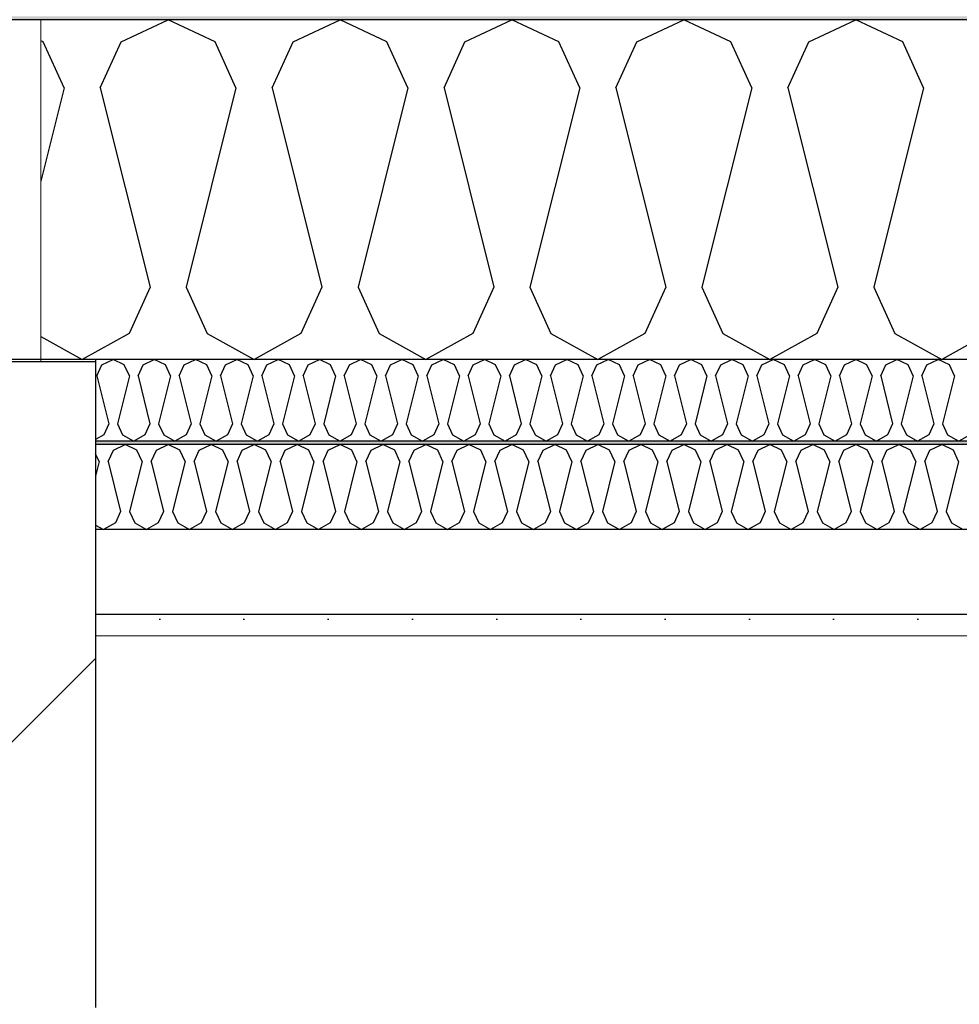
# Model space of a CAD drawing. Header units: millimetres. Extents: x -8544 to 51179, y -2070 to 23603.
# Tile 35 of 174: x -2333 to -1775, y 9471 to 10055. Entities that reach past the tile are written whole.
import ezdxf

# ---------------------------------------------------------------- set-up
doc = ezdxf.new("R2010")
doc.units = ezdxf.units.MM
doc.header["$LTSCALE"] = 0.5
doc.header["$MEASUREMENT"] = 0
doc.linetypes.add('PLINE', pattern=[0])
for name, color, linetype in [('223- Bjelker', 7, 'Continuous'), ('223- Bjelker (Skravur)', 7, 'Continuous'), ('232- Ikke-bærende yttervegger (Skravur)(Nye konstruksjoner)', 7, 'Continuous'), ('256- Faste himlinger og overflatebehandling (Skravur)(Nye konstruksjoner)', 7, 'Continuous'), ('256- Faste himlinger og overflatebehandling(Nye konstruksjoner)', 7, 'Continuous'), ('261- Primærkonstruksjon (tak)', 7, 'Continuous'), ('261- Primærkonstruksjon (tak) (Skravur)', 7, 'Continuous'), ('262- Taktekking (Skravur)(Nye konstruksjoner)', 7, 'Continuous')]:
    doc.layers.add(name, color=color, linetype=linetype)
doc.layers.add('236- Innvendig kledning og overflate(Nye konstruksjoner)', color=7, linetype='Continuous', lineweight=0)

# ---------------------------------------------------------------- blocks, each defined once
blk = doc.blocks.new('*X7')
at = {"layer": '261- Primærkonstruksjon (tak) (Skravur)', "linetype": 'PLINE'}
for p, q in [((-2272.86, 10042.09), (-2244.99, 10055.27)), ((-2217.12, 10042.09), (-2244.99, 10055.27)), ((-2170.81, 10042.09), (-2142.94, 10055.27)), ((-2115.08, 10042.09), (-2142.94, 10055.27)), ((-2068.77, 10042.09), (-2040.9, 10055.27)), ((-2013.03, 10042.09), (-2040.9, 10055.27)), ((-1966.72, 10042.09), (-1938.85, 10055.27)), ((-1910.99, 10042.09), (-1938.85, 10055.27)), ((-1864.68, 10042.09), (-1836.81, 10055.27)), ((-1808.94, 10042.09), (-1836.81, 10055.27)), ((-2319.17, 10042.09), (-2320.57, 10042.75)), ((-2306.73, 10014.76), (-2319.17, 10042.09)), ((-2285.29, 10014.76), (-2272.86, 10042.09)), ((-2204.69, 10014.76), (-2217.12, 10042.09)), ((-2183.25, 10014.76), (-2170.81, 10042.09)), ((-2102.64, 10014.76), (-2115.08, 10042.09)), ((-2081.2, 10014.76), (-2068.77, 10042.09)), ((-2000.6, 10014.76), (-2013.03, 10042.09)), ((-1979.16, 10014.76), (-1966.72, 10042.09)), ((-1898.55, 10014.76), (-1910.99, 10042.09)), ((-1877.11, 10014.76), (-1864.68, 10042.09)), ((-1796.51, 10014.76), (-1808.94, 10042.09)), ((-2306.73, 10014.76), (-2320.57, 9959.4)), ((-2285.29, 10014.76), (-2255.71, 9896.43)), ((-2204.69, 10014.76), (-2234.27, 9896.43)), ((-2183.25, 10014.76), (-2153.66, 9896.43)), ((-2102.64, 10014.76), (-2132.22, 9896.43)), ((-2081.2, 10014.76), (-2051.62, 9896.43)), ((-2000.6, 10014.76), (-2030.18, 9896.43)), ((-1979.16, 10014.76), (-1949.57, 9896.43)), ((-1898.55, 10014.76), (-1928.13, 9896.43)), ((-1877.11, 10014.76), (-1847.53, 9896.43)), ((-1796.51, 10014.76), (-1826.09, 9896.43)), ((-2255.71, 9896.43), (-2268.14, 9869.1)), ((-2234.27, 9896.43), (-2221.83, 9869.1)), ((-2153.66, 9896.43), (-2166.1, 9869.1)), ((-2132.22, 9896.43), (-2119.79, 9869.1)), ((-2051.62, 9896.43), (-2064.05, 9869.1)), ((-2030.18, 9896.43), (-2017.74, 9869.1)), ((-1949.57, 9896.43), (-1962.01, 9869.1)), ((-1928.13, 9896.43), (-1915.7, 9869.1)), ((-1847.53, 9896.43), (-1859.96, 9869.1)), ((-1826.09, 9896.43), (-1813.65, 9869.1)), ((-2320.57, 9867.26), (-2296.01, 9853.55)), ((-2268.14, 9869.1), (-2296.01, 9853.55)), ((-2221.83, 9869.1), (-2193.97, 9853.55)), ((-2166.1, 9869.1), (-2193.97, 9853.55)), ((-2119.79, 9869.1), (-2091.92, 9853.55)), ((-2064.05, 9869.1), (-2091.92, 9853.55)), ((-2017.74, 9869.1), (-1989.88, 9853.55)), ((-1962.01, 9869.1), (-1989.88, 9853.55)), ((-1915.7, 9869.1), (-1887.83, 9853.55)), ((-1859.96, 9869.1), (-1887.83, 9853.55)), ((-1813.65, 9869.1), (-1785.79, 9853.55)), ((-1757.92, 9869.1), (-1785.79, 9853.55))]:
    blk.add_line(p, q, dxfattribs=at)
blk = doc.blocks.new('*X59')
at = {"layer": '256- Faste himlinger og overflatebehandling (Skravur)(Nye konstruksjoner)', "linetype": 'PLINE'}
for p, q in [((-2284.33, 9850.38), (-2277.64, 9853.55)), ((-2270.96, 9850.38), (-2277.64, 9853.55)), ((-2259.84, 9850.38), (-2253.15, 9853.55)), ((-2246.46, 9850.38), (-2253.15, 9853.55)), ((-2235.35, 9850.38), (-2228.66, 9853.55)), ((-2221.97, 9850.38), (-2228.66, 9853.55)), ((-2210.86, 9850.38), (-2204.17, 9853.55)), ((-2197.48, 9850.38), (-2204.17, 9853.55)), ((-2186.37, 9850.38), (-2179.68, 9853.55)), ((-2172.99, 9850.38), (-2179.68, 9853.55)), ((-2161.88, 9850.38), (-2155.19, 9853.55)), ((-2148.5, 9850.38), (-2155.19, 9853.55)), ((-2137.39, 9850.38), (-2130.7, 9853.55)), ((-2124.01, 9850.38), (-2130.7, 9853.55)), ((-2112.9, 9850.38), (-2106.21, 9853.55)), ((-2099.52, 9850.38), (-2106.21, 9853.55)), ((-2088.41, 9850.38), (-2081.72, 9853.55)), ((-2075.03, 9850.38), (-2081.72, 9853.55)), ((-2063.91, 9850.38), (-2057.23, 9853.55)), ((-2050.54, 9850.38), (-2057.23, 9853.55)), ((-2039.42, 9850.38), (-2032.74, 9853.55)), ((-2026.05, 9850.38), (-2032.74, 9853.55)), ((-2014.93, 9850.38), (-2008.25, 9853.55)), ((-2001.56, 9850.38), (-2008.25, 9853.55)), ((-1990.44, 9850.38), (-1983.75, 9853.55)), ((-1977.07, 9850.38), (-1983.75, 9853.55)), ((-1965.95, 9850.38), (-1959.26, 9853.55)), ((-1952.58, 9850.38), (-1959.26, 9853.55)), ((-1941.46, 9850.38), (-1934.77, 9853.55)), ((-1928.08, 9850.38), (-1934.77, 9853.55)), ((-1916.97, 9850.38), (-1910.28, 9853.55)), ((-1903.59, 9850.38), (-1910.28, 9853.55)), ((-1892.48, 9850.38), (-1885.79, 9853.55)), ((-1879.1, 9850.38), (-1885.79, 9853.55)), ((-1867.99, 9850.38), (-1861.3, 9853.55)), ((-1854.61, 9850.38), (-1861.3, 9853.55)), ((-1843.5, 9850.38), (-1836.81, 9853.55)), ((-1830.12, 9850.38), (-1836.81, 9853.55)), ((-1819.01, 9850.38), (-1812.32, 9853.55)), ((-1805.63, 9850.38), (-1812.32, 9853.55)), ((-1794.52, 9850.38), (-1787.83, 9853.55)), ((-1781.14, 9850.38), (-1787.83, 9853.55)), ((-2287.32, 9843.83), (-2284.33, 9850.38)), ((-2267.97, 9843.83), (-2270.96, 9850.38)), ((-2262.83, 9843.83), (-2259.84, 9850.38)), ((-2243.48, 9843.83), (-2246.46, 9850.38)), ((-2238.33, 9843.83), (-2235.35, 9850.38)), ((-2218.99, 9843.83), (-2221.97, 9850.38)), ((-2213.84, 9843.83), (-2210.86, 9850.38)), ((-2194.5, 9843.83), (-2197.48, 9850.38)), ((-2189.35, 9843.83), (-2186.37, 9850.38)), ((-2170.01, 9843.83), (-2172.99, 9850.38)), ((-2164.86, 9843.83), (-2161.88, 9850.38)), ((-2145.52, 9843.83), (-2148.5, 9850.38)), ((-2140.37, 9843.83), (-2137.39, 9850.38)), ((-2121.03, 9843.83), (-2124.01, 9850.38)), ((-2115.88, 9843.83), (-2112.9, 9850.38)), ((-2096.54, 9843.83), (-2099.52, 9850.38)), ((-2091.39, 9843.83), (-2088.41, 9850.38)), ((-2072.04, 9843.83), (-2075.03, 9850.38)), ((-2066.9, 9843.83), (-2063.91, 9850.38)), ((-2047.55, 9843.83), (-2050.54, 9850.38)), ((-2042.41, 9843.83), (-2039.42, 9850.38)), ((-2023.06, 9843.83), (-2026.05, 9850.38)), ((-2017.92, 9843.83), (-2014.93, 9850.38)), ((-1998.57, 9843.83), (-2001.56, 9850.38)), ((-1993.43, 9843.83), (-1990.44, 9850.38)), ((-1974.08, 9843.83), (-1977.07, 9850.38)), ((-1968.94, 9843.83), (-1965.95, 9850.38)), ((-1949.59, 9843.83), (-1952.58, 9850.38)), ((-1944.45, 9843.83), (-1941.46, 9850.38)), ((-1925.1, 9843.83), (-1928.08, 9850.38)), ((-1919.95, 9843.83), (-1916.97, 9850.38)), ((-1900.61, 9843.83), (-1903.59, 9850.38)), ((-1895.46, 9843.83), (-1892.48, 9850.38)), ((-1876.12, 9843.83), (-1879.1, 9850.38)), ((-1870.97, 9843.83), (-1867.99, 9850.38)), ((-1851.63, 9843.83), (-1854.61, 9850.38)), ((-1846.48, 9843.83), (-1843.5, 9850.38)), ((-1827.14, 9843.83), (-1830.12, 9850.38)), ((-1821.99, 9843.83), (-1819.01, 9850.38)), ((-1802.65, 9843.83), (-1805.63, 9850.38)), ((-1797.5, 9843.83), (-1794.52, 9850.38)), ((-1778.16, 9843.83), (-1781.14, 9850.38)), ((-2287.32, 9843.83), (-2280.22, 9815.43)), ((-2267.97, 9843.83), (-2275.07, 9815.43)), ((-2262.83, 9843.83), (-2255.73, 9815.43)), ((-2243.48, 9843.83), (-2250.58, 9815.43)), ((-2238.33, 9843.83), (-2231.24, 9815.43)), ((-2218.99, 9843.83), (-2226.09, 9815.43)), ((-2213.84, 9843.83), (-2206.74, 9815.43)), ((-2194.5, 9843.83), (-2201.6, 9815.43)), ((-2189.35, 9843.83), (-2182.25, 9815.43)), ((-2170.01, 9843.83), (-2177.11, 9815.43)), ((-2164.86, 9843.83), (-2157.76, 9815.43)), ((-2145.52, 9843.83), (-2152.62, 9815.43)), ((-2140.37, 9843.83), (-2133.27, 9815.43)), ((-2121.03, 9843.83), (-2128.13, 9815.43)), ((-2115.88, 9843.83), (-2108.78, 9815.43)), ((-2096.54, 9843.83), (-2103.64, 9815.43)), ((-2091.39, 9843.83), (-2084.29, 9815.43)), ((-2072.04, 9843.83), (-2079.14, 9815.43)), ((-2066.9, 9843.83), (-2059.8, 9815.43)), ((-2047.55, 9843.83), (-2054.65, 9815.43)), ((-2042.41, 9843.83), (-2035.31, 9815.43)), ((-2023.06, 9843.83), (-2030.16, 9815.43)), ((-2017.92, 9843.83), (-2010.82, 9815.43)), ((-1998.57, 9843.83), (-2005.67, 9815.43)), ((-1993.43, 9843.83), (-1986.33, 9815.43)), ((-1974.08, 9843.83), (-1981.18, 9815.43)), ((-1968.94, 9843.83), (-1961.84, 9815.43)), ((-1949.59, 9843.83), (-1956.69, 9815.43)), ((-1944.45, 9843.83), (-1937.35, 9815.43)), ((-1925.1, 9843.83), (-1932.2, 9815.43)), ((-1919.95, 9843.83), (-1912.85, 9815.43)), ((-1900.61, 9843.83), (-1907.71, 9815.43)), ((-1895.46, 9843.83), (-1888.36, 9815.43)), ((-1876.12, 9843.83), (-1883.22, 9815.43)), ((-1870.97, 9843.83), (-1863.87, 9815.43)), ((-1851.63, 9843.83), (-1858.73, 9815.43)), ((-1846.48, 9843.83), (-1839.38, 9815.43)), ((-1827.14, 9843.83), (-1834.24, 9815.43)), ((-1821.99, 9843.83), (-1814.89, 9815.43)), ((-1802.65, 9843.83), (-1809.75, 9815.43)), ((-1797.5, 9843.83), (-1790.4, 9815.43)), ((-1778.16, 9843.83), (-1785.26, 9815.43)), ((-2280.22, 9815.43), (-2283.2, 9808.87)), ((-2275.07, 9815.43), (-2272.09, 9808.87)), ((-2255.73, 9815.43), (-2258.71, 9808.87)), ((-2250.58, 9815.43), (-2247.6, 9808.87)), ((-2231.24, 9815.43), (-2234.22, 9808.87)), ((-2226.09, 9815.43), (-2223.11, 9808.87)), ((-2206.74, 9815.43), (-2209.73, 9808.87)), ((-2201.6, 9815.43), (-2198.61, 9808.87)), ((-2182.25, 9815.43), (-2185.24, 9808.87)), ((-2177.11, 9815.43), (-2174.12, 9808.87)), ((-2157.76, 9815.43), (-2160.75, 9808.87)), ((-2152.62, 9815.43), (-2149.63, 9808.87)), ((-2133.27, 9815.43), (-2136.26, 9808.87)), ((-2128.13, 9815.43), (-2125.14, 9808.87)), ((-2108.78, 9815.43), (-2111.77, 9808.87)), ((-2103.64, 9815.43), (-2100.65, 9808.87)), ((-2084.29, 9815.43), (-2087.27, 9808.87)), ((-2079.14, 9815.43), (-2076.16, 9808.87)), ((-2059.8, 9815.43), (-2062.78, 9808.87)), ((-2054.65, 9815.43), (-2051.67, 9808.87)), ((-2035.31, 9815.43), (-2038.29, 9808.87)), ((-2030.16, 9815.43), (-2027.18, 9808.87)), ((-2010.82, 9815.43), (-2013.8, 9808.87)), ((-2005.67, 9815.43), (-2002.69, 9808.87)), ((-1986.33, 9815.43), (-1989.31, 9808.87)), ((-1981.18, 9815.43), (-1978.2, 9808.87)), ((-1961.84, 9815.43), (-1964.82, 9808.87)), ((-1956.69, 9815.43), (-1953.71, 9808.87)), ((-1937.35, 9815.43), (-1940.33, 9808.87)), ((-1932.2, 9815.43), (-1929.22, 9808.87)), ((-1912.85, 9815.43), (-1915.84, 9808.87)), ((-1907.71, 9815.43), (-1904.72, 9808.87)), ((-1888.36, 9815.43), (-1891.35, 9808.87)), ((-1883.22, 9815.43), (-1880.23, 9808.87)), ((-1863.87, 9815.43), (-1866.86, 9808.87)), ((-1858.73, 9815.43), (-1855.74, 9808.87)), ((-1839.38, 9815.43), (-1842.37, 9808.87)), ((-1834.24, 9815.43), (-1831.25, 9808.87)), ((-1814.89, 9815.43), (-1817.88, 9808.87)), ((-1809.75, 9815.43), (-1806.76, 9808.87)), ((-1790.4, 9815.43), (-1793.39, 9808.87)), ((-1785.26, 9815.43), (-1782.27, 9808.87)), ((-2283.2, 9808.87), (-2288.07, 9806.15)), ((-2272.09, 9808.87), (-2265.4, 9805.13)), ((-2258.71, 9808.87), (-2265.4, 9805.13)), ((-2247.6, 9808.87), (-2240.91, 9805.13)), ((-2234.22, 9808.87), (-2240.91, 9805.13)), ((-2223.11, 9808.87), (-2216.42, 9805.13)), ((-2209.73, 9808.87), (-2216.42, 9805.13)), ((-2198.61, 9808.87), (-2191.93, 9805.13)), ((-2185.24, 9808.87), (-2191.93, 9805.13)), ((-2174.12, 9808.87), (-2167.44, 9805.13)), ((-2160.75, 9808.87), (-2167.44, 9805.13)), ((-2149.63, 9808.87), (-2142.94, 9805.13)), ((-2136.26, 9808.87), (-2142.94, 9805.13)), ((-2125.14, 9808.87), (-2118.45, 9805.13)), ((-2111.77, 9808.87), (-2118.45, 9805.13)), ((-2100.65, 9808.87), (-2093.96, 9805.13)), ((-2087.27, 9808.87), (-2093.96, 9805.13)), ((-2076.16, 9808.87), (-2069.47, 9805.13)), ((-2062.78, 9808.87), (-2069.47, 9805.13)), ((-2051.67, 9808.87), (-2044.98, 9805.13)), ((-2038.29, 9808.87), (-2044.98, 9805.13)), ((-2027.18, 9808.87), (-2020.49, 9805.13)), ((-2013.8, 9808.87), (-2020.49, 9805.13)), ((-2002.69, 9808.87), (-1996, 9805.13)), ((-1989.31, 9808.87), (-1996, 9805.13)), ((-1978.2, 9808.87), (-1971.51, 9805.13)), ((-1964.82, 9808.87), (-1971.51, 9805.13)), ((-1953.71, 9808.87), (-1947.02, 9805.13)), ((-1940.33, 9808.87), (-1947.02, 9805.13)), ((-1929.22, 9808.87), (-1922.53, 9805.13)), ((-1915.84, 9808.87), (-1922.53, 9805.13)), ((-1904.72, 9808.87), (-1898.04, 9805.13)), ((-1891.35, 9808.87), (-1898.04, 9805.13)), ((-1880.23, 9808.87), (-1873.55, 9805.13)), ((-1866.86, 9808.87), (-1873.55, 9805.13)), ((-1855.74, 9808.87), (-1849.05, 9805.13)), ((-1842.37, 9808.87), (-1849.05, 9805.13)), ((-1831.25, 9808.87), (-1824.56, 9805.13)), ((-1817.88, 9808.87), (-1824.56, 9805.13)), ((-1806.76, 9808.87), (-1800.07, 9805.13)), ((-1793.39, 9808.87), (-1800.07, 9805.13)), ((-1782.27, 9808.87), (-1775.58, 9805.13)), ((-1768.89, 9808.87), (-1775.58, 9805.13))]:
    blk.add_line(p, q, dxfattribs=at)
blk = doc.blocks.new('*X60')
at = {"layer": '256- Faste himlinger og overflatebehandling (Skravur)(Nye konstruksjoner)', "linetype": 'PLINE'}
for p, q in [((-2277.47, 9799.82), (-2270.5, 9803.12)), ((-2263.53, 9799.82), (-2270.5, 9803.12)), ((-2251.96, 9799.82), (-2244.99, 9803.12)), ((-2238.02, 9799.82), (-2244.99, 9803.12)), ((-2226.45, 9799.82), (-2219.48, 9803.12)), ((-2212.51, 9799.82), (-2219.48, 9803.12)), ((-2200.93, 9799.82), (-2193.97, 9803.12)), ((-2187, 9799.82), (-2193.97, 9803.12)), ((-2175.42, 9799.82), (-2168.46, 9803.12)), ((-2161.49, 9799.82), (-2168.46, 9803.12)), ((-2149.91, 9799.82), (-2142.94, 9803.12)), ((-2135.98, 9799.82), (-2142.94, 9803.12)), ((-2124.4, 9799.82), (-2117.43, 9803.12)), ((-2110.47, 9799.82), (-2117.43, 9803.12)), ((-2098.89, 9799.82), (-2091.92, 9803.12)), ((-2084.96, 9799.82), (-2091.92, 9803.12)), ((-2073.38, 9799.82), (-2066.41, 9803.12)), ((-2059.44, 9799.82), (-2066.41, 9803.12)), ((-2047.87, 9799.82), (-2040.9, 9803.12)), ((-2033.93, 9799.82), (-2040.9, 9803.12)), ((-2022.36, 9799.82), (-2015.39, 9803.12)), ((-2008.42, 9799.82), (-2015.39, 9803.12)), ((-1996.84, 9799.82), (-1989.88, 9803.12)), ((-1982.91, 9799.82), (-1989.88, 9803.12)), ((-1971.33, 9799.82), (-1964.37, 9803.12)), ((-1957.4, 9799.82), (-1964.37, 9803.12)), ((-1945.82, 9799.82), (-1938.85, 9803.12)), ((-1931.89, 9799.82), (-1938.85, 9803.12)), ((-1920.31, 9799.82), (-1913.34, 9803.12)), ((-1906.38, 9799.82), (-1913.34, 9803.12)), ((-1894.8, 9799.82), (-1887.83, 9803.12)), ((-1880.87, 9799.82), (-1887.83, 9803.12)), ((-1869.29, 9799.82), (-1862.32, 9803.12)), ((-1855.35, 9799.82), (-1862.32, 9803.12)), ((-1843.78, 9799.82), (-1836.81, 9803.12)), ((-1829.84, 9799.82), (-1836.81, 9803.12)), ((-1818.27, 9799.82), (-1811.3, 9803.12)), ((-1804.33, 9799.82), (-1811.3, 9803.12)), ((-1792.75, 9799.82), (-1785.79, 9803.12)), ((-1778.82, 9799.82), (-1785.79, 9803.12)), ((-2285.94, 9792.99), (-2288.07, 9797.68)), ((-2280.58, 9792.99), (-2277.47, 9799.82)), ((-2260.43, 9792.99), (-2263.53, 9799.82)), ((-2255.07, 9792.99), (-2251.96, 9799.82)), ((-2234.91, 9792.99), (-2238.02, 9799.82)), ((-2229.55, 9792.99), (-2226.45, 9799.82)), ((-2209.4, 9792.99), (-2212.51, 9799.82)), ((-2204.04, 9792.99), (-2200.93, 9799.82)), ((-2183.89, 9792.99), (-2187, 9799.82)), ((-2178.53, 9792.99), (-2175.42, 9799.82)), ((-2158.38, 9792.99), (-2161.49, 9799.82)), ((-2153.02, 9792.99), (-2149.91, 9799.82)), ((-2132.87, 9792.99), (-2135.98, 9799.82)), ((-2127.51, 9792.99), (-2124.4, 9799.82)), ((-2107.36, 9792.99), (-2110.47, 9799.82)), ((-2102, 9792.99), (-2098.89, 9799.82)), ((-2081.85, 9792.99), (-2084.96, 9799.82)), ((-2076.49, 9792.99), (-2073.38, 9799.82)), ((-2056.34, 9792.99), (-2059.44, 9799.82)), ((-2050.98, 9792.99), (-2047.87, 9799.82)), ((-2030.82, 9792.99), (-2033.93, 9799.82)), ((-2025.46, 9792.99), (-2022.36, 9799.82)), ((-2005.31, 9792.99), (-2008.42, 9799.82)), ((-1999.95, 9792.99), (-1996.84, 9799.82)), ((-1979.8, 9792.99), (-1982.91, 9799.82)), ((-1974.44, 9792.99), (-1971.33, 9799.82)), ((-1954.29, 9792.99), (-1957.4, 9799.82)), ((-1948.93, 9792.99), (-1945.82, 9799.82)), ((-1928.78, 9792.99), (-1931.89, 9799.82)), ((-1923.42, 9792.99), (-1920.31, 9799.82)), ((-1903.27, 9792.99), (-1906.38, 9799.82)), ((-1897.91, 9792.99), (-1894.8, 9799.82)), ((-1877.76, 9792.99), (-1880.87, 9799.82)), ((-1872.4, 9792.99), (-1869.29, 9799.82)), ((-1852.25, 9792.99), (-1855.35, 9799.82)), ((-1846.89, 9792.99), (-1843.78, 9799.82)), ((-1826.73, 9792.99), (-1829.84, 9799.82)), ((-1821.37, 9792.99), (-1818.27, 9799.82)), ((-1801.22, 9792.99), (-1804.33, 9799.82)), ((-1795.86, 9792.99), (-1792.75, 9799.82)), ((-1775.71, 9792.99), (-1778.82, 9799.82)), ((-2285.94, 9792.99), (-2288.07, 9784.44)), ((-2280.58, 9792.99), (-2273.18, 9763.41)), ((-2260.43, 9792.99), (-2267.82, 9763.41)), ((-2255.07, 9792.99), (-2247.67, 9763.41)), ((-2234.91, 9792.99), (-2242.31, 9763.41)), ((-2229.55, 9792.99), (-2222.16, 9763.41)), ((-2209.4, 9792.99), (-2216.8, 9763.41)), ((-2204.04, 9792.99), (-2196.65, 9763.41)), ((-2183.89, 9792.99), (-2191.29, 9763.41)), ((-2178.53, 9792.99), (-2171.14, 9763.41)), ((-2158.38, 9792.99), (-2165.78, 9763.41)), ((-2153.02, 9792.99), (-2145.62, 9763.41)), ((-2132.87, 9792.99), (-2140.26, 9763.41)), ((-2127.51, 9792.99), (-2120.11, 9763.41)), ((-2107.36, 9792.99), (-2114.75, 9763.41)), ((-2102, 9792.99), (-2094.6, 9763.41)), ((-2081.85, 9792.99), (-2089.24, 9763.41)), ((-2076.49, 9792.99), (-2069.09, 9763.41)), ((-2056.34, 9792.99), (-2063.73, 9763.41)), ((-2050.98, 9792.99), (-2043.58, 9763.41)), ((-2030.82, 9792.99), (-2038.22, 9763.41)), ((-2025.46, 9792.99), (-2018.07, 9763.41)), ((-2005.31, 9792.99), (-2012.71, 9763.41)), ((-1999.95, 9792.99), (-1992.56, 9763.41)), ((-1979.8, 9792.99), (-1987.2, 9763.41)), ((-1974.44, 9792.99), (-1967.05, 9763.41)), ((-1954.29, 9792.99), (-1961.69, 9763.41)), ((-1948.93, 9792.99), (-1941.53, 9763.41)), ((-1928.78, 9792.99), (-1936.17, 9763.41)), ((-1923.42, 9792.99), (-1916.02, 9763.41)), ((-1903.27, 9792.99), (-1910.66, 9763.41)), ((-1897.91, 9792.99), (-1890.51, 9763.41)), ((-1877.76, 9792.99), (-1885.15, 9763.41)), ((-1872.4, 9792.99), (-1865, 9763.41)), ((-1852.25, 9792.99), (-1859.64, 9763.41)), ((-1846.89, 9792.99), (-1839.49, 9763.41)), ((-1826.73, 9792.99), (-1834.13, 9763.41)), ((-1821.37, 9792.99), (-1813.98, 9763.41)), ((-1801.22, 9792.99), (-1808.62, 9763.41)), ((-1795.86, 9792.99), (-1788.47, 9763.41)), ((-1775.71, 9792.99), (-1783.11, 9763.41)), ((-2273.18, 9763.41), (-2276.29, 9756.57)), ((-2267.82, 9763.41), (-2264.71, 9756.57)), ((-2247.67, 9763.41), (-2250.78, 9756.57)), ((-2242.31, 9763.41), (-2239.2, 9756.57)), ((-2222.16, 9763.41), (-2225.27, 9756.57)), ((-2216.8, 9763.41), (-2213.69, 9756.57)), ((-2196.65, 9763.41), (-2199.76, 9756.57)), ((-2191.29, 9763.41), (-2188.18, 9756.57)), ((-2171.14, 9763.41), (-2174.24, 9756.57)), ((-2165.78, 9763.41), (-2162.67, 9756.57)), ((-2145.62, 9763.41), (-2148.73, 9756.57)), ((-2140.26, 9763.41), (-2137.16, 9756.57)), ((-2120.11, 9763.41), (-2123.22, 9756.57)), ((-2114.75, 9763.41), (-2111.64, 9756.57)), ((-2094.6, 9763.41), (-2097.71, 9756.57)), ((-2089.24, 9763.41), (-2086.13, 9756.57)), ((-2069.09, 9763.41), (-2072.2, 9756.57)), ((-2063.73, 9763.41), (-2060.62, 9756.57)), ((-2043.58, 9763.41), (-2046.69, 9756.57)), ((-2038.22, 9763.41), (-2035.11, 9756.57)), ((-2018.07, 9763.41), (-2021.18, 9756.57)), ((-2012.71, 9763.41), (-2009.6, 9756.57)), ((-1992.56, 9763.41), (-1995.67, 9756.57)), ((-1987.2, 9763.41), (-1984.09, 9756.57)), ((-1967.05, 9763.41), (-1970.15, 9756.57)), ((-1961.69, 9763.41), (-1958.58, 9756.57)), ((-1941.53, 9763.41), (-1944.64, 9756.57)), ((-1936.17, 9763.41), (-1933.07, 9756.57)), ((-1916.02, 9763.41), (-1919.13, 9756.57)), ((-1910.66, 9763.41), (-1907.55, 9756.57)), ((-1890.51, 9763.41), (-1893.62, 9756.57)), ((-1885.15, 9763.41), (-1882.04, 9756.57)), ((-1865, 9763.41), (-1868.11, 9756.57)), ((-1859.64, 9763.41), (-1856.53, 9756.57)), ((-1839.49, 9763.41), (-1842.6, 9756.57)), ((-1834.13, 9763.41), (-1831.02, 9756.57)), ((-1813.98, 9763.41), (-1817.09, 9756.57)), ((-1808.62, 9763.41), (-1805.51, 9756.57)), ((-1788.47, 9763.41), (-1791.58, 9756.57)), ((-1783.11, 9763.41), (-1780, 9756.57)), ((-2288.07, 9755.37), (-2283.26, 9752.69)), ((-2276.29, 9756.57), (-2283.26, 9752.69)), ((-2264.71, 9756.57), (-2257.75, 9752.69)), ((-2250.78, 9756.57), (-2257.75, 9752.69)), ((-2239.2, 9756.57), (-2232.23, 9752.69)), ((-2225.27, 9756.57), (-2232.23, 9752.69)), ((-2213.69, 9756.57), (-2206.72, 9752.69)), ((-2199.76, 9756.57), (-2206.72, 9752.69)), ((-2188.18, 9756.57), (-2181.21, 9752.69)), ((-2174.24, 9756.57), (-2181.21, 9752.69)), ((-2162.67, 9756.57), (-2155.7, 9752.69)), ((-2148.73, 9756.57), (-2155.7, 9752.69)), ((-2137.16, 9756.57), (-2130.19, 9752.69)), ((-2123.22, 9756.57), (-2130.19, 9752.69)), ((-2111.64, 9756.57), (-2104.68, 9752.69)), ((-2097.71, 9756.57), (-2104.68, 9752.69)), ((-2086.13, 9756.57), (-2079.17, 9752.69)), ((-2072.2, 9756.57), (-2079.17, 9752.69)), ((-2060.62, 9756.57), (-2053.66, 9752.69)), ((-2046.69, 9756.57), (-2053.66, 9752.69)), ((-2035.11, 9756.57), (-2028.14, 9752.69)), ((-2021.18, 9756.57), (-2028.14, 9752.69)), ((-2009.6, 9756.57), (-2002.63, 9752.69)), ((-1995.67, 9756.57), (-2002.63, 9752.69)), ((-1984.09, 9756.57), (-1977.12, 9752.69)), ((-1970.15, 9756.57), (-1977.12, 9752.69)), ((-1958.58, 9756.57), (-1951.61, 9752.69)), ((-1944.64, 9756.57), (-1951.61, 9752.69)), ((-1933.07, 9756.57), (-1926.1, 9752.69)), ((-1919.13, 9756.57), (-1926.1, 9752.69)), ((-1907.55, 9756.57), (-1900.59, 9752.69)), ((-1893.62, 9756.57), (-1900.59, 9752.69)), ((-1882.04, 9756.57), (-1875.08, 9752.69)), ((-1868.11, 9756.57), (-1875.08, 9752.69)), ((-1856.53, 9756.57), (-1849.57, 9752.69)), ((-1842.6, 9756.57), (-1849.57, 9752.69)), ((-1831.02, 9756.57), (-1824.05, 9752.69)), ((-1817.09, 9756.57), (-1824.05, 9752.69)), ((-1805.51, 9756.57), (-1798.54, 9752.69)), ((-1791.58, 9756.57), (-1798.54, 9752.69)), ((-1780, 9756.57), (-1773.03, 9752.69))]:
    blk.add_line(p, q, dxfattribs=at)

msp = doc.modelspace()

# ---------------------------------------------------------------- hatches: boundary and pattern name
at = {"layer": '223- Bjelker (Skravur)', "linetype": 'Continuous'}
h = msp.add_hatch(dxfattribs=at)
h.set_pattern_fill('Skrålinjer_3', color=256, style=0, pattern_type=2)
h.set_pattern_definition([(45, (0, 0), (-127.2792, 127.2792), [])])
h.paths.add_polyline_path([(-2478.07, 9852.26), (-2478.07, 9469), (-2288.07, 9469), (-2288.07, 9852.26)])
at = {"layer": '232- Ikke-bærende yttervegger (Skravur)(Nye konstruksjoner)', "linetype": 'Continuous'}
h = msp.add_hatch(dxfattribs=at)
h.set_pattern_fill('Gips', color=256, style=0, pattern_type=2)
h.set_pattern_definition([(270, (0, 0), (86.60254, 0), [0, -50]), (270, (43.3, -25), (86.60254, 0), [0, -50])])
h.paths.add_polyline_path([(-2320.57, 10055.27), (-2333.07, 10055.27), (-2333.07, 9852.26), (-2320.57, 9852.26)])
at = {"layer": '256- Faste himlinger og overflatebehandling (Skravur)(Nye konstruksjoner)', "linetype": 'Continuous'}
msp.add_hatch(color=256, dxfattribs=at).paths.add_polyline_path([(1121.93, 9805.13), (-2288.07, 9805.13), (-2288.07, 9803.12), (1121.93, 9803.12)])
h = msp.add_hatch(dxfattribs=at)
h.set_pattern_fill('Gips', color=256, style=0, pattern_type=2)
h.set_pattern_definition([(0, (0, 0), (0, 86.60254), [0, -50]), (0, (25, 43.3), (0, 86.60254), [0, -50])])
h.paths.add_polyline_path([(-2288.07, 9702.25), (-2288.07, 9689.65), (1121.93, 9689.65), (1121.93, 9702.25)])
at = {"layer": '262- Taktekking (Skravur)(Nye konstruksjoner)', "linetype": 'Continuous'}
h = msp.add_hatch(dxfattribs=at)
h.set_pattern_fill('Prikker_tett', color=256, style=0, pattern_type=2)
h.set_pattern_definition([(0, (0, 0), (0, 43.30127), [0, -25]), (0, (12.5, 21.65), (0, 43.30127), [0, -25])])
h.paths.add_polyline_path([(-2583.07, 10055.27), (12216.93, 10055.27), (12216.93, 10057.29), (-2583.07, 10057.29)])

# ---------------------------------------------------------------- linework, layer by layer
at = {"layer": '223- Bjelker', "linetype": 'PLINE'}
for p, q in [((-2288.07, 9852.26), (-2320.57, 9852.26)), ((-2288.07, 9689.65), (-2288.07, 9469))]:
    msp.add_line(p, q, dxfattribs=at)
at = {"layer": '223- Bjelker', "linetype": 'PLINE', "flags": 128}
for points in [[(-2320.57, 9852.26), (-2333.07, 9852.26), (-2381.07, 9852.26), (-2383.07, 9852.26), (-2478.07, 9852.26)], [(-2288.07, 9852.26), (-2288.07, 9805.13), (-2288.07, 9803.12), (-2288.07, 9752.69), (-2288.07, 9702.25), (-2288.07, 9689.65)]]:
    msp.add_lwpolyline(points, dxfattribs=at)
at = {"layer": '236- Innvendig kledning og overflate(Nye konstruksjoner)', "linetype": 'PLINE'}
for p, q in [((-2320.57, 10055.27), (-2320.57, 9852.26)), ((1121.93, 9689.65), (-2288.07, 9689.65))]:
    msp.add_line(p, q, dxfattribs=at)
at = {"layer": '256- Faste himlinger og overflatebehandling(Nye konstruksjoner)', "linetype": 'PLINE'}
for p, q in [((-2288.07, 9853.55), (-2288.07, 9852.26)), ((1121.93, 9805.13), (-2288.07, 9805.13)), ((1121.93, 9803.12), (-2288.07, 9803.12)), ((1121.93, 9752.69), (-2288.07, 9752.69)), ((1121.93, 9702.25), (-2288.07, 9702.25))]:
    msp.add_line(p, q, dxfattribs=at)
at = {"layer": '261- Primærkonstruksjon (tak)', "linetype": 'PLINE'}
for p, q in [((-2288.07, 9853.55), (-2383.07, 9853.55)), ((1121.93, 9853.55), (-2288.07, 9853.55))]:
    msp.add_line(p, q, dxfattribs=at)
at = {"layer": '261- Primærkonstruksjon (tak)', "linetype": 'PLINE', "flags": 128}
msp.add_lwpolyline([(12166.93, 10055.27), (12016.93, 10055.27), (12014.93, 10055.27), (11966.93, 10055.27), (11954.43, 10055.27), (-2320.57, 10055.27), (-2333.07, 10055.27), (-2381.07, 10055.27), (-2383.07, 10055.27), (-2533.07, 10055.27)], dxfattribs=at)

# ---------------------------------------------------------------- block references
at = {"layer": '256- Faste himlinger og overflatebehandling(Nye konstruksjoner)'}
for name in ['*X59', '*X60']:
    msp.add_blockref(name, (0, 0), dxfattribs=at)
at = {"layer": '261- Primærkonstruksjon (tak)'}
msp.add_blockref('*X7', (0, 0), dxfattribs=at)

doc.saveas('drawing.dxf')
